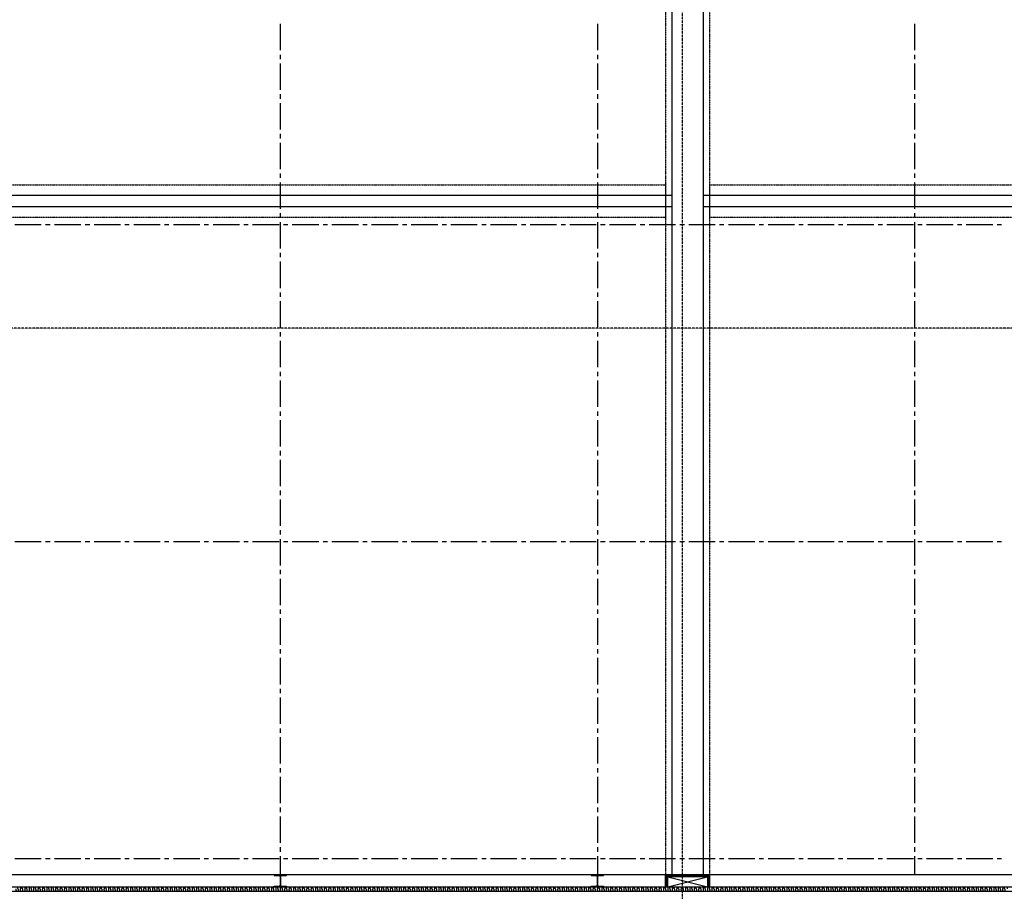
# Model space of a CAD drawing. Extents: x -66955 to 52345, y -20450 to 69550.
# Tile 70 of 132: x -40045 to -17692, y 11850 to 31645. Entities that reach past the tile are written whole.
import ezdxf

# ---------------------------------------------------------------- set-up
doc = ezdxf.new("R2010")
doc.units = 0
doc.header["$MEASUREMENT"] = 0
doc.linetypes.add('DASHED', pattern=[0.75, 0.5, -0.25])
doc.linetypes.add('HIDDEN', pattern=[0.375, 0.25, -0.125])
for name, color, linetype in [('STRAMIEN--E3-', 7, 'CONTINUOUS'), ('STRAMIEN--E7-', 7, 'CONTINUOUS'), ('VERD1--21-', 7, 'CONTINUOUS'), ('VERD1--22-', 7, 'CONTINUOUS'), ('VERD1--28-', 7, 'CONTINUOUS'), ('VERD1--31-', 7, 'CONTINUOUS'), ('VERD1--32-', 7, 'CONTINUOUS')]:
    doc.layers.add(name, color=color, linetype=linetype)

# ---------------------------------------------------------------- blocks, each defined once
blk = doc.blocks.new('B28HE')
at = {"layer": 'VERD1--28-', "color": 5, "linetype": 'CONTINUOUS'}
for p, q in [((-4, -98), (-4, 98)), ((4, -98), (4, 98))]:
    blk.add_line(p, q, dxfattribs=at)
for points in [[(-28, 122), (-140, 122), (-140, 135), (140, 135), (140, 122), (28, 122)], [(-28, -122), (-140, -122), (-140, -135), (140, -135), (140, -122), (28, -122)]]:
    blk.add_lwpolyline(points, dxfattribs=at)
for centre, start, end in [((-28, 98), 0, 90), ((28, 98), 90, 180), ((-28, -98), 270, 360), ((28, -98), 180, 270)]:
    blk.add_arc(centre, 24, start, end, dxfattribs=at)
blk = doc.blocks.new('*O339')
at = {"layer": 'VERD1--21-', "color": 7, "linetype": 'CONTINUOUS'}
for p, q in [((-447, 90), (447, -135)), ((-447, -135), (447, 90))]:
    blk.add_line(p, q, dxfattribs=at)
blk.add_lwpolyline([(-400, 125), (-400, 135), (400, 135), (400, 125)], close=True, dxfattribs=at)
at = {"layer": 'VERD1--22-', "color": 7, "linetype": 'CONTINUOUS'}
for p, q in [((-505, -135), (-505, 135)), ((-485, 135), (-505, 135)), ((-500, -135), (-500, 135)), ((-495, -135), (-495, 135)), ((-490, -135), (-490, 135)), ((-485, -135), (-485, 135)), ((-485, 135), (-400, 135)), ((-485, 110), (-485, 135)), ((-485, 128.75), (-400, 128.75)), ((-485, 122.5), (-400, 122.5)), ((-485, 116.25), (-400, 116.25)), ((485, 110), (-485, 110)), ((-485, 110), (-485, 90)), ((-485, 110), (-400, 110)), ((485, 105), (-485, 105)), ((485, 100), (-485, 100)), ((485, 95), (-485, 95)), ((485, 90), (-485, 90)), ((-400, 110), (-400, 135)), ((-400, 125), (400, 125)), ((-400, 110), (-400, 125)), ((-400, 121.25), (400, 121.25)), ((-400, 117.5), (400, 117.5)), ((-400, 113.75), (400, 113.75)), ((-400, 110), (400, 110)), ((400, 135), (485, 135)), ((400, 110), (400, 135)), ((400, 128.75), (485, 128.75)), ((400, 110), (400, 125)), ((400, 122.5), (485, 122.5)), ((400, 116.25), (485, 116.25)), ((400, 110), (485, 110)), ((485, -135), (485, 135)), ((505, 135), (485, 135)), ((485, 110), (485, 135)), ((485, 110), (485, 90)), ((490, -135), (490, 135)), ((495, -135), (495, 135)), ((500, -135), (500, 135)), ((505, -135), (505, 135)), ((-485, -135), (-505, -135)), ((505, -135), (485, -135))]:
    blk.add_line(p, q, dxfattribs=at)
at = {"layer": 'VERD1--31-', "color": 7, "linetype": 'CONTINUOUS'}
for p, q in [((-485, 88.58), (-447, 50.58)), ((-485, 74.44), (-447, 36.44)), ((-485, 60.29), (-447, 22.29)), ((-485, 46.15), (-447, 8.15)), ((-485, 32.01), (-447, -5.99)), ((-485, 17.87), (-447, -20.13)), ((-485, 3.73), (-447, -34.27)), ((-472.28, 90), (-447, 64.72)), ((-458.14, 90), (-447, 78.86)), ((447, 88.58), (485, 50.58)), ((447, 74.44), (485, 36.44)), ((447, 60.29), (485, 22.29)), ((447, 46.15), (485, 8.15)), ((447, 32.01), (485, -5.99)), ((447, 17.87), (485, -20.13)), ((447, 3.73), (485, -34.27)), ((459.72, 90), (485, 64.72)), ((473.86, 90), (485, 78.86)), ((-485, -10.42), (-447, -48.42)), ((-485, -24.56), (-447, -62.56)), ((-485, -38.7), (-447, -76.7)), ((-485, -52.84), (-447, -90.84)), ((-485, -66.98), (-447, -104.98)), ((-485, -81.13), (-447, -119.13)), ((-485, -95.27), (-447, -133.27)), ((-485, -109.41), (-459.41, -135)), ((-485, -123.55), (-473.55, -135)), ((447, -10.42), (485, -48.42)), ((447, -24.56), (485, -62.56)), ((447, -38.7), (485, -76.7)), ((447, -52.84), (485, -90.84)), ((447, -66.98), (485, -104.98)), ((447, -81.13), (485, -119.13)), ((447, -95.27), (485, -133.27)), ((447, -109.41), (472.59, -135)), ((447, -123.55), (458.45, -135))]:
    blk.add_line(p, q, dxfattribs=at)
for points in [[(-485, 90), (-485, -135), (-447, -135), (-447, 90)], [(447, 90), (447, -135), (485, -135), (485, 90)]]:
    blk.add_lwpolyline(points, close=True, dxfattribs=at)

msp = doc.modelspace()

# ---------------------------------------------------------------- linework, layer by layer
at = {"layer": 'STRAMIEN--E3-', "color": 251, "linetype": 'DASHED'}
msp.add_line((-25005, 69050), (-25005, -8377.17), dxfattribs=at)
msp.add_lwpolyline([(41424, 17754), (27710, 17754), (27710, 16354), (15205.48, 16354), (15205.48, 24638), (-66455, 24638)], dxfattribs=at)
at = {"layer": 'STRAMIEN--E7-', "color": 6, "linetype": 'CONTINUOUS'}
for p, q in [((-34130, 31550), (-34130, 31250)), ((-26930, 31550), (-26930, 31250)), ((-19730, 31550), (-19730, 31250)), ((-34130, 31250), (-34130, 30950)), ((-26930, 31250), (-26930, 30950)), ((-19730, 31250), (-19730, 30950)), ((-34130, 30850), (-34130, 30750)), ((-26930, 30850), (-26930, 30750)), ((-19730, 30850), (-19730, 30750)), ((-34130, 30650), (-34130, 30350)), ((-26930, 30650), (-26930, 30350)), ((-19730, 30650), (-19730, 30350)), ((-34130, 30350), (-34130, 30050)), ((-26930, 30350), (-26930, 30050)), ((-19730, 30350), (-19730, 30050)), ((-34130, 29950), (-34130, 29850)), ((-34130, 29750), (-34130, 29450)), ((-26930, 29950), (-26930, 29850)), ((-26930, 29750), (-26930, 29450)), ((-19730, 29950), (-19730, 29850)), ((-19730, 29750), (-19730, 29450)), ((-34130, 29450), (-34130, 29150)), ((-26930, 29450), (-26930, 29150)), ((-19730, 29450), (-19730, 29150)), ((-34130, 29050), (-34130, 28950)), ((-34130, 28850), (-34130, 28550)), ((-26930, 29050), (-26930, 28950)), ((-26930, 28850), (-26930, 28550)), ((-19730, 29050), (-19730, 28950)), ((-19730, 28850), (-19730, 28550)), ((-34130, 28550), (-34130, 28250)), ((-26930, 28550), (-26930, 28250)), ((-19730, 28550), (-19730, 28250)), ((-34130, 28150), (-34130, 28050)), ((-34130, 27950), (-34130, 27650)), ((-26930, 28150), (-26930, 28050)), ((-26930, 27950), (-26930, 27650)), ((-19730, 28150), (-19730, 28050)), ((-19730, 27950), (-19730, 27650)), ((-34130, 27650), (-34130, 27350)), ((-26930, 27650), (-26930, 27350)), ((-19730, 27650), (-19730, 27350)), ((-34130, 27250), (-34130, 27150)), ((-34130, 27050), (-34130, 26750)), ((-26930, 27250), (-26930, 27150)), ((-26930, 27050), (-26930, 26750)), ((-19730, 27250), (-19730, 27150)), ((-19730, 27050), (-19730, 26750)), ((-39856, 26985), (-40156, 26985)), ((-39556, 26985), (-39856, 26985)), ((-39356, 26985), (-39456, 26985)), ((-38956, 26985), (-39256, 26985)), ((-38656, 26985), (-38956, 26985)), ((-38456, 26985), (-38556, 26985)), ((-38056, 26985), (-38356, 26985)), ((-37756, 26985), (-38056, 26985)), ((-37556, 26985), (-37656, 26985)), ((-37156, 26985), (-37456, 26985)), ((-36856, 26985), (-37156, 26985)), ((-36656, 26985), (-36756, 26985)), ((-36256, 26985), (-36556, 26985)), ((-35956, 26985), (-36256, 26985)), ((-35756, 26985), (-35856, 26985)), ((-35356, 26985), (-35656, 26985)), ((-35056, 26985), (-35356, 26985)), ((-34856, 26985), (-34956, 26985)), ((-34456, 26985), (-34756, 26985)), ((-34156, 26985), (-34456, 26985)), ((-33956, 26985), (-34056, 26985)), ((-33556, 26985), (-33856, 26985)), ((-33256, 26985), (-33556, 26985)), ((-33056, 26985), (-33156, 26985)), ((-32656, 26985), (-32956, 26985)), ((-32356, 26985), (-32656, 26985)), ((-32156, 26985), (-32256, 26985)), ((-31756, 26985), (-32056, 26985)), ((-31456, 26985), (-31756, 26985)), ((-31256, 26985), (-31356, 26985)), ((-30856, 26985), (-31156, 26985)), ((-30556, 26985), (-30856, 26985)), ((-30356, 26985), (-30456, 26985)), ((-29956, 26985), (-30256, 26985)), ((-29656, 26985), (-29956, 26985)), ((-29456, 26985), (-29556, 26985)), ((-29056, 26985), (-29356, 26985)), ((-28756, 26985), (-29056, 26985)), ((-28556, 26985), (-28656, 26985)), ((-28156, 26985), (-28456, 26985)), ((-27856, 26985), (-28156, 26985)), ((-27656, 26985), (-27756, 26985)), ((-27256, 26985), (-27556, 26985)), ((-26956, 26985), (-27256, 26985)), ((-26756, 26985), (-26856, 26985)), ((-26356, 26985), (-26656, 26985)), ((-26056, 26985), (-26356, 26985)), ((-25856, 26985), (-25956, 26985)), ((-25456, 26985), (-25756, 26985)), ((-25156, 26985), (-25456, 26985)), ((-24956, 26985), (-25056, 26985)), ((-24556, 26985), (-24856, 26985)), ((-24256, 26985), (-24556, 26985)), ((-24056, 26985), (-24156, 26985)), ((-23656, 26985), (-23956, 26985)), ((-23356, 26985), (-23656, 26985)), ((-23156, 26985), (-23256, 26985)), ((-22756, 26985), (-23056, 26985)), ((-22456, 26985), (-22756, 26985)), ((-22256, 26985), (-22356, 26985)), ((-21856, 26985), (-22156, 26985)), ((-21556, 26985), (-21856, 26985)), ((-21356, 26985), (-21456, 26985)), ((-20956, 26985), (-21256, 26985)), ((-20656, 26985), (-20956, 26985)), ((-20456, 26985), (-20556, 26985)), ((-20056, 26985), (-20356, 26985)), ((-19756, 26985), (-20056, 26985)), ((-19556, 26985), (-19656, 26985)), ((-19156, 26985), (-19456, 26985)), ((-18856, 26985), (-19156, 26985)), ((-18656, 26985), (-18756, 26985)), ((-18256, 26985), (-18556, 26985)), ((-17956, 26985), (-18256, 26985)), ((-17756, 26985), (-17856, 26985)), ((-34130, 26750), (-34130, 26450)), ((-26930, 26750), (-26930, 26450)), ((-19730, 26750), (-19730, 26450)), ((-34130, 26350), (-34130, 26250)), ((-26930, 26350), (-26930, 26250)), ((-19730, 26350), (-19730, 26250)), ((-34130, 26150), (-34130, 25850)), ((-26930, 26150), (-26930, 25850)), ((-19730, 26150), (-19730, 25850)), ((-34130, 25850), (-34130, 25550)), ((-26930, 25850), (-26930, 25550)), ((-19730, 25850), (-19730, 25550)), ((-34130, 25450), (-34130, 25350)), ((-26930, 25450), (-26930, 25350)), ((-19730, 25450), (-19730, 25350)), ((-34130, 25250), (-34130, 24950)), ((-26930, 25250), (-26930, 24950)), ((-19730, 25250), (-19730, 24950)), ((-34130, 24950), (-34130, 24650)), ((-26930, 24950), (-26930, 24650)), ((-19730, 24950), (-19730, 24650)), ((-34130, 24550), (-34130, 24450)), ((-26930, 24550), (-26930, 24450)), ((-19730, 24550), (-19730, 24450)), ((-34130, 24350), (-34130, 24050)), ((-26930, 24350), (-26930, 24050)), ((-19730, 24350), (-19730, 24050)), ((-34130, 24050), (-34130, 23750)), ((-26930, 24050), (-26930, 23750)), ((-19730, 24050), (-19730, 23750)), ((-34130, 23650), (-34130, 23550)), ((-26930, 23650), (-26930, 23550)), ((-19730, 23650), (-19730, 23550)), ((-34130, 23450), (-34130, 23150)), ((-26930, 23450), (-26930, 23150)), ((-19730, 23450), (-19730, 23150)), ((-34130, 23150), (-34130, 22850)), ((-26930, 23150), (-26930, 22850)), ((-19730, 23150), (-19730, 22850)), ((-34130, 22750), (-34130, 22650)), ((-26930, 22750), (-26930, 22650)), ((-19730, 22750), (-19730, 22650)), ((-34130, 22550), (-34130, 22250)), ((-26930, 22550), (-26930, 22250)), ((-19730, 22550), (-19730, 22250)), ((-34130, 22250), (-34130, 21950)), ((-26930, 22250), (-26930, 21950)), ((-19730, 22250), (-19730, 21950)), ((-34130, 21850), (-34130, 21750)), ((-26930, 21850), (-26930, 21750)), ((-19730, 21850), (-19730, 21750)), ((-34130, 21650), (-34130, 21350)), ((-26930, 21650), (-26930, 21350)), ((-19730, 21650), (-19730, 21350)), ((-34130, 21350), (-34130, 21050)), ((-26930, 21350), (-26930, 21050)), ((-19730, 21350), (-19730, 21050)), ((-34130, 20950), (-34130, 20850)), ((-26930, 20950), (-26930, 20850)), ((-19730, 20950), (-19730, 20850)), ((-34130, 20750), (-34130, 20450)), ((-26930, 20750), (-26930, 20450)), ((-19730, 20750), (-19730, 20450)), ((-34130, 20450), (-34130, 20150)), ((-26930, 20450), (-26930, 20150)), ((-19730, 20450), (-19730, 20150)), ((-34130, 20050), (-34130, 19950)), ((-26930, 20050), (-26930, 19950)), ((-19730, 20050), (-19730, 19950)), ((-39856, 19785), (-40156, 19785)), ((-39556, 19785), (-39856, 19785)), ((-39356, 19785), (-39456, 19785)), ((-38956, 19785), (-39256, 19785)), ((-38656, 19785), (-38956, 19785)), ((-38456, 19785), (-38556, 19785)), ((-38056, 19785), (-38356, 19785)), ((-37756, 19785), (-38056, 19785)), ((-37556, 19785), (-37656, 19785)), ((-37156, 19785), (-37456, 19785)), ((-36856, 19785), (-37156, 19785)), ((-36656, 19785), (-36756, 19785)), ((-36256, 19785), (-36556, 19785)), ((-35956, 19785), (-36256, 19785)), ((-35756, 19785), (-35856, 19785)), ((-35356, 19785), (-35656, 19785)), ((-35056, 19785), (-35356, 19785)), ((-34856, 19785), (-34956, 19785)), ((-34456, 19785), (-34756, 19785)), ((-34156, 19785), (-34456, 19785)), ((-34130, 19850), (-34130, 19550)), ((-33956, 19785), (-34056, 19785)), ((-33556, 19785), (-33856, 19785)), ((-33256, 19785), (-33556, 19785)), ((-33056, 19785), (-33156, 19785)), ((-32656, 19785), (-32956, 19785)), ((-32356, 19785), (-32656, 19785)), ((-32156, 19785), (-32256, 19785)), ((-31756, 19785), (-32056, 19785)), ((-31456, 19785), (-31756, 19785)), ((-31256, 19785), (-31356, 19785)), ((-30856, 19785), (-31156, 19785)), ((-30556, 19785), (-30856, 19785)), ((-30356, 19785), (-30456, 19785)), ((-29956, 19785), (-30256, 19785)), ((-29656, 19785), (-29956, 19785)), ((-29456, 19785), (-29556, 19785)), ((-29056, 19785), (-29356, 19785)), ((-28756, 19785), (-29056, 19785)), ((-28556, 19785), (-28656, 19785)), ((-28156, 19785), (-28456, 19785)), ((-27856, 19785), (-28156, 19785)), ((-27656, 19785), (-27756, 19785)), ((-27256, 19785), (-27556, 19785)), ((-26956, 19785), (-27256, 19785)), ((-26930, 19850), (-26930, 19550)), ((-26756, 19785), (-26856, 19785)), ((-26356, 19785), (-26656, 19785)), ((-26056, 19785), (-26356, 19785)), ((-25856, 19785), (-25956, 19785)), ((-25456, 19785), (-25756, 19785)), ((-25156, 19785), (-25456, 19785)), ((-24956, 19785), (-25056, 19785)), ((-24556, 19785), (-24856, 19785)), ((-24256, 19785), (-24556, 19785)), ((-24056, 19785), (-24156, 19785)), ((-23656, 19785), (-23956, 19785)), ((-23356, 19785), (-23656, 19785)), ((-23156, 19785), (-23256, 19785)), ((-22756, 19785), (-23056, 19785)), ((-22456, 19785), (-22756, 19785)), ((-22256, 19785), (-22356, 19785)), ((-21856, 19785), (-22156, 19785)), ((-21556, 19785), (-21856, 19785)), ((-21356, 19785), (-21456, 19785)), ((-20956, 19785), (-21256, 19785)), ((-20656, 19785), (-20956, 19785)), ((-20456, 19785), (-20556, 19785)), ((-20056, 19785), (-20356, 19785)), ((-19756, 19785), (-20056, 19785)), ((-19730, 19850), (-19730, 19550)), ((-19556, 19785), (-19656, 19785)), ((-19156, 19785), (-19456, 19785)), ((-18856, 19785), (-19156, 19785)), ((-18656, 19785), (-18756, 19785)), ((-18256, 19785), (-18556, 19785)), ((-17956, 19785), (-18256, 19785)), ((-17756, 19785), (-17856, 19785)), ((-34130, 19550), (-34130, 19250)), ((-26930, 19550), (-26930, 19250)), ((-19730, 19550), (-19730, 19250)), ((-34130, 19150), (-34130, 19050)), ((-26930, 19150), (-26930, 19050)), ((-19730, 19150), (-19730, 19050)), ((-34130, 18950), (-34130, 18650)), ((-26930, 18950), (-26930, 18650)), ((-19730, 18950), (-19730, 18650)), ((-34130, 18650), (-34130, 18350)), ((-26930, 18650), (-26930, 18350)), ((-19730, 18650), (-19730, 18350)), ((-34130, 18250), (-34130, 18150)), ((-26930, 18250), (-26930, 18150)), ((-19730, 18250), (-19730, 18150)), ((-34130, 18050), (-34130, 17750)), ((-26930, 18050), (-26930, 17750)), ((-19730, 18050), (-19730, 17750)), ((-34130, 17750), (-34130, 17450)), ((-26930, 17750), (-26930, 17450)), ((-19730, 17750), (-19730, 17450)), ((-34130, 17350), (-34130, 17250)), ((-26930, 17350), (-26930, 17250)), ((-19730, 17350), (-19730, 17250)), ((-34130, 17150), (-34130, 16850)), ((-26930, 17150), (-26930, 16850)), ((-19730, 17150), (-19730, 16850)), ((-34130, 16850), (-34130, 16550)), ((-26930, 16850), (-26930, 16550)), ((-19730, 16850), (-19730, 16550)), ((-34130, 16450), (-34130, 16350)), ((-26930, 16450), (-26930, 16350)), ((-19730, 16450), (-19730, 16350)), ((-34130, 16250), (-34130, 15950)), ((-26930, 16250), (-26930, 15950)), ((-19730, 16250), (-19730, 15950)), ((-34130, 15950), (-34130, 15650)), ((-26930, 15950), (-26930, 15650)), ((-19730, 15950), (-19730, 15650)), ((-34130, 15550), (-34130, 15450)), ((-26930, 15550), (-26930, 15450)), ((-19730, 15550), (-19730, 15450)), ((-34130, 15350), (-34130, 15050)), ((-26930, 15350), (-26930, 15050)), ((-19730, 15350), (-19730, 15050)), ((-34130, 15050), (-34130, 14750)), ((-26930, 15050), (-26930, 14750)), ((-19730, 15050), (-19730, 14750)), ((-34130, 14650), (-34130, 14550)), ((-26930, 14650), (-26930, 14550)), ((-19730, 14650), (-19730, 14550)), ((-34130, 14450), (-34130, 14150)), ((-26930, 14450), (-26930, 14150)), ((-19730, 14450), (-19730, 14150)), ((-34130, 14150), (-34130, 13850)), ((-26930, 14150), (-26930, 13850)), ((-19730, 14150), (-19730, 13850)), ((-34130, 13750), (-34130, 13650)), ((-26930, 13750), (-26930, 13650)), ((-19730, 13750), (-19730, 13650)), ((-34130, 13550), (-34130, 13250)), ((-26930, 13550), (-26930, 13250)), ((-19730, 13550), (-19730, 13250)), ((-34130, 13250), (-34130, 12950)), ((-26930, 13250), (-26930, 12950)), ((-19730, 13250), (-19730, 12950)), ((-34130, 12850), (-34130, 12750)), ((-26930, 12850), (-26930, 12750)), ((-19730, 12850), (-19730, 12750)), ((-39856, 12585), (-40156, 12585)), ((-39556, 12585), (-39856, 12585)), ((-39356, 12585), (-39456, 12585)), ((-38956, 12585), (-39256, 12585)), ((-38656, 12585), (-38956, 12585)), ((-38456, 12585), (-38556, 12585)), ((-38056, 12585), (-38356, 12585)), ((-37756, 12585), (-38056, 12585)), ((-37556, 12585), (-37656, 12585)), ((-37156, 12585), (-37456, 12585)), ((-36856, 12585), (-37156, 12585)), ((-36656, 12585), (-36756, 12585)), ((-36256, 12585), (-36556, 12585)), ((-35956, 12585), (-36256, 12585)), ((-35756, 12585), (-35856, 12585)), ((-35356, 12585), (-35656, 12585)), ((-35056, 12585), (-35356, 12585)), ((-34856, 12585), (-34956, 12585)), ((-34456, 12585), (-34756, 12585)), ((-34156, 12585), (-34456, 12585)), ((-34130, 12650), (-34130, 12350)), ((-33956, 12585), (-34056, 12585)), ((-33556, 12585), (-33856, 12585)), ((-33256, 12585), (-33556, 12585)), ((-33056, 12585), (-33156, 12585)), ((-32656, 12585), (-32956, 12585)), ((-32356, 12585), (-32656, 12585)), ((-32156, 12585), (-32256, 12585)), ((-31756, 12585), (-32056, 12585)), ((-31456, 12585), (-31756, 12585)), ((-31256, 12585), (-31356, 12585)), ((-30856, 12585), (-31156, 12585)), ((-30556, 12585), (-30856, 12585)), ((-30356, 12585), (-30456, 12585)), ((-29956, 12585), (-30256, 12585)), ((-29656, 12585), (-29956, 12585)), ((-29456, 12585), (-29556, 12585)), ((-29056, 12585), (-29356, 12585)), ((-28756, 12585), (-29056, 12585)), ((-28556, 12585), (-28656, 12585)), ((-28156, 12585), (-28456, 12585)), ((-27856, 12585), (-28156, 12585)), ((-27656, 12585), (-27756, 12585)), ((-27256, 12585), (-27556, 12585)), ((-26956, 12585), (-27256, 12585)), ((-26930, 12650), (-26930, 12350)), ((-26756, 12585), (-26856, 12585)), ((-26356, 12585), (-26656, 12585)), ((-26056, 12585), (-26356, 12585)), ((-25856, 12585), (-25956, 12585)), ((-25456, 12585), (-25756, 12585)), ((-25156, 12585), (-25456, 12585)), ((-24956, 12585), (-25056, 12585)), ((-24556, 12585), (-24856, 12585)), ((-24256, 12585), (-24556, 12585)), ((-24056, 12585), (-24156, 12585)), ((-23656, 12585), (-23956, 12585)), ((-23356, 12585), (-23656, 12585)), ((-23156, 12585), (-23256, 12585)), ((-22756, 12585), (-23056, 12585)), ((-22456, 12585), (-22756, 12585)), ((-22256, 12585), (-22356, 12585)), ((-21856, 12585), (-22156, 12585)), ((-21556, 12585), (-21856, 12585)), ((-21356, 12585), (-21456, 12585)), ((-20956, 12585), (-21256, 12585)), ((-20656, 12585), (-20956, 12585)), ((-20456, 12585), (-20556, 12585)), ((-20056, 12585), (-20356, 12585)), ((-19756, 12585), (-20056, 12585)), ((-19730, 12650), (-19730, 12350)), ((-19556, 12585), (-19656, 12585)), ((-19156, 12585), (-19456, 12585)), ((-18856, 12585), (-19156, 12585)), ((-18656, 12585), (-18756, 12585)), ((-18256, 12585), (-18556, 12585)), ((-17956, 12585), (-18256, 12585)), ((-17756, 12585), (-17856, 12585)), ((-34130, 12350), (-34130, 12225)), ((-26930, 12350), (-26930, 12225)), ((-19730, 12350), (-19730, 12225))]:
    msp.add_line(p, q, dxfattribs=at)
at = {"layer": 'VERD1--21-', "color": 7, "linetype": 'CONTINUOUS'}
for p, q in [((-49230, 11955), (-130, 11955)), ((-49230, 11855), (-130, 11855))]:
    msp.add_line(p, q, dxfattribs=at)
msp.add_lwpolyline([(-530, 69050), (-530, 12225), (-49230, 12225)], dxfattribs=at)
for points in [[(-25230, 56225), (-24530, 56225), (-24530, 12225), (-25230, 12225)], [(-51830, 27400), (-25230, 27400), (-25230, 27650), (-51830, 27650)], [(-24530, 27400), (-530, 27400), (-530, 27650), (-24530, 27650)]]:
    msp.add_lwpolyline(points, close=True, dxfattribs=at)
at = {"layer": 'VERD1--21-', "color": 7, "linetype": 'HIDDEN'}
msp.add_lwpolyline([(-25385, 27155), (-53430, 27155), (-53430, 27895), (-25385, 27895)], close=True, dxfattribs=at)
at = {"layer": 'VERD1--21-', "color": 7, "linetype": 'CONTINUOUS'}
for points in [[(-40130, 11905), (-40140, 11855), (-40055, 11855), (-40105, 11955), (-40020, 11955), (-40030, 11905)], [(-40030, 11905), (-40040, 11855), (-39955, 11855), (-40005, 11955), (-39920, 11955), (-39930, 11905)], [(-39930, 11905), (-39940, 11855), (-39855, 11855), (-39905, 11955), (-39820, 11955), (-39830, 11905)], [(-39830, 11905), (-39840, 11855), (-39755, 11855), (-39805, 11955), (-39720, 11955), (-39730, 11905)], [(-39730, 11905), (-39740, 11855), (-39655, 11855), (-39705, 11955), (-39620, 11955), (-39630, 11905)], [(-39630, 11905), (-39640, 11855), (-39555, 11855), (-39605, 11955), (-39520, 11955), (-39530, 11905)], [(-39530, 11905), (-39540, 11855), (-39455, 11855), (-39505, 11955), (-39420, 11955), (-39430, 11905)], [(-39430, 11905), (-39440, 11855), (-39355, 11855), (-39405, 11955), (-39320, 11955), (-39330, 11905)], [(-39330, 11905), (-39340, 11855), (-39255, 11855), (-39305, 11955), (-39220, 11955), (-39230, 11905)], [(-39230, 11905), (-39240, 11855), (-39155, 11855), (-39205, 11955), (-39120, 11955), (-39130, 11905)], [(-39130, 11905), (-39140, 11855), (-39055, 11855), (-39105, 11955), (-39020, 11955), (-39030, 11905)], [(-39030, 11905), (-39040, 11855), (-38955, 11855), (-39005, 11955), (-38920, 11955), (-38930, 11905)], [(-38930, 11905), (-38940, 11855), (-38855, 11855), (-38905, 11955), (-38820, 11955), (-38830, 11905)], [(-38830, 11905), (-38840, 11855), (-38755, 11855), (-38805, 11955), (-38720, 11955), (-38730, 11905)], [(-38730, 11905), (-38740, 11855), (-38655, 11855), (-38705, 11955), (-38620, 11955), (-38630, 11905)], [(-38630, 11905), (-38640, 11855), (-38555, 11855), (-38605, 11955), (-38520, 11955), (-38530, 11905)], [(-38530, 11905), (-38540, 11855), (-38455, 11855), (-38505, 11955), (-38420, 11955), (-38430, 11905)], [(-38430, 11905), (-38440, 11855), (-38355, 11855), (-38405, 11955), (-38320, 11955), (-38330, 11905)], [(-38330, 11905), (-38340, 11855), (-38255, 11855), (-38305, 11955), (-38220, 11955), (-38230, 11905)], [(-38230, 11905), (-38240, 11855), (-38155, 11855), (-38205, 11955), (-38120, 11955), (-38130, 11905)], [(-38130, 11905), (-38140, 11855), (-38055, 11855), (-38105, 11955), (-38020, 11955), (-38030, 11905)], [(-38030, 11905), (-38040, 11855), (-37955, 11855), (-38005, 11955), (-37920, 11955), (-37930, 11905)], [(-37930, 11905), (-37940, 11855), (-37855, 11855), (-37905, 11955), (-37820, 11955), (-37830, 11905)], [(-37830, 11905), (-37840, 11855), (-37755, 11855), (-37805, 11955), (-37720, 11955), (-37730, 11905)], [(-37730, 11905), (-37740, 11855), (-37655, 11855), (-37705, 11955), (-37620, 11955), (-37630, 11905)], [(-37630, 11905), (-37640, 11855), (-37555, 11855), (-37605, 11955), (-37520, 11955), (-37530, 11905)], [(-37530, 11905), (-37540, 11855), (-37455, 11855), (-37505, 11955), (-37420, 11955), (-37430, 11905)], [(-37430, 11905), (-37440, 11855), (-37355, 11855), (-37405, 11955), (-37320, 11955), (-37330, 11905)], [(-37330, 11905), (-37340, 11855), (-37255, 11855), (-37305, 11955), (-37220, 11955), (-37230, 11905)], [(-37230, 11905), (-37240, 11855), (-37155, 11855), (-37205, 11955), (-37120, 11955), (-37130, 11905)], [(-37130, 11905), (-37140, 11855), (-37055, 11855), (-37105, 11955), (-37020, 11955), (-37030, 11905)], [(-37030, 11905), (-37040, 11855), (-36955, 11855), (-37005, 11955), (-36920, 11955), (-36930, 11905)], [(-36930, 11905), (-36940, 11855), (-36855, 11855), (-36905, 11955), (-36820, 11955), (-36830, 11905)], [(-36830, 11905), (-36840, 11855), (-36755, 11855), (-36805, 11955), (-36720, 11955), (-36730, 11905)], [(-36730, 11905), (-36740, 11855), (-36655, 11855), (-36705, 11955), (-36620, 11955), (-36630, 11905)], [(-36630, 11905), (-36640, 11855), (-36555, 11855), (-36605, 11955), (-36520, 11955), (-36530, 11905)], [(-36530, 11905), (-36540, 11855), (-36455, 11855), (-36505, 11955), (-36420, 11955), (-36430, 11905)], [(-36430, 11905), (-36440, 11855), (-36355, 11855), (-36405, 11955), (-36320, 11955), (-36330, 11905)], [(-36330, 11905), (-36340, 11855), (-36255, 11855), (-36305, 11955), (-36220, 11955), (-36230, 11905)], [(-36230, 11905), (-36240, 11855), (-36155, 11855), (-36205, 11955), (-36120, 11955), (-36130, 11905)], [(-36130, 11905), (-36140, 11855), (-36055, 11855), (-36105, 11955), (-36020, 11955), (-36030, 11905)], [(-36030, 11905), (-36040, 11855), (-35955, 11855), (-36005, 11955), (-35920, 11955), (-35930, 11905)], [(-35930, 11905), (-35940, 11855), (-35855, 11855), (-35905, 11955), (-35820, 11955), (-35830, 11905)], [(-35830, 11905), (-35840, 11855), (-35755, 11855), (-35805, 11955), (-35720, 11955), (-35730, 11905)], [(-35730, 11905), (-35740, 11855), (-35655, 11855), (-35705, 11955), (-35620, 11955), (-35630, 11905)], [(-35630, 11905), (-35640, 11855), (-35555, 11855), (-35605, 11955), (-35520, 11955), (-35530, 11905)], [(-35530, 11905), (-35540, 11855), (-35455, 11855), (-35505, 11955), (-35420, 11955), (-35430, 11905)], [(-35430, 11905), (-35440, 11855), (-35355, 11855), (-35405, 11955), (-35320, 11955), (-35330, 11905)], [(-35330, 11905), (-35340, 11855), (-35255, 11855), (-35305, 11955), (-35220, 11955), (-35230, 11905)], [(-35230, 11905), (-35240, 11855), (-35155, 11855), (-35205, 11955), (-35120, 11955), (-35130, 11905)], [(-35130, 11905), (-35140, 11855), (-35055, 11855), (-35105, 11955), (-35020, 11955), (-35030, 11905)], [(-35030, 11905), (-35040, 11855), (-34955, 11855), (-35005, 11955), (-34920, 11955), (-34930, 11905)], [(-34930, 11905), (-34940, 11855), (-34855, 11855), (-34905, 11955), (-34820, 11955), (-34830, 11905)], [(-34830, 11905), (-34840, 11855), (-34755, 11855), (-34805, 11955), (-34720, 11955), (-34730, 11905)], [(-34730, 11905), (-34740, 11855), (-34655, 11855), (-34705, 11955), (-34620, 11955), (-34630, 11905)], [(-34630, 11905), (-34640, 11855), (-34555, 11855), (-34605, 11955), (-34520, 11955), (-34530, 11905)], [(-34530, 11905), (-34540, 11855), (-34455, 11855), (-34505, 11955), (-34420, 11955), (-34430, 11905)], [(-34430, 11905), (-34440, 11855), (-34355, 11855), (-34405, 11955), (-34320, 11955), (-34330, 11905)], [(-34330, 11905), (-34340, 11855), (-34255, 11855), (-34305, 11955), (-34220, 11955), (-34230, 11905)], [(-34230, 11905), (-34240, 11855), (-34155, 11855), (-34205, 11955), (-34120, 11955), (-34130, 11905)], [(-34130, 11905), (-34140, 11855), (-34055, 11855), (-34105, 11955), (-34020, 11955), (-34030, 11905)], [(-34030, 11905), (-34040, 11855), (-33955, 11855), (-34005, 11955), (-33920, 11955), (-33930, 11905)], [(-33930, 11905), (-33940, 11855), (-33855, 11855), (-33905, 11955), (-33820, 11955), (-33830, 11905)], [(-33830, 11905), (-33840, 11855), (-33755, 11855), (-33805, 11955), (-33720, 11955), (-33730, 11905)], [(-33730, 11905), (-33740, 11855), (-33655, 11855), (-33705, 11955), (-33620, 11955), (-33630, 11905)], [(-33630, 11905), (-33640, 11855), (-33555, 11855), (-33605, 11955), (-33520, 11955), (-33530, 11905)], [(-33530, 11905), (-33540, 11855), (-33455, 11855), (-33505, 11955), (-33420, 11955), (-33430, 11905)], [(-33430, 11905), (-33440, 11855), (-33355, 11855), (-33405, 11955), (-33320, 11955), (-33330, 11905)], [(-33330, 11905), (-33340, 11855), (-33255, 11855), (-33305, 11955), (-33220, 11955), (-33230, 11905)], [(-33230, 11905), (-33240, 11855), (-33155, 11855), (-33205, 11955), (-33120, 11955), (-33130, 11905)], [(-33130, 11905), (-33140, 11855), (-33055, 11855), (-33105, 11955), (-33020, 11955), (-33030, 11905)], [(-33030, 11905), (-33040, 11855), (-32955, 11855), (-33005, 11955), (-32920, 11955), (-32930, 11905)], [(-32930, 11905), (-32940, 11855), (-32855, 11855), (-32905, 11955), (-32820, 11955), (-32830, 11905)], [(-32830, 11905), (-32840, 11855), (-32755, 11855), (-32805, 11955), (-32720, 11955), (-32730, 11905)], [(-32730, 11905), (-32740, 11855), (-32655, 11855), (-32705, 11955), (-32620, 11955), (-32630, 11905)], [(-32630, 11905), (-32640, 11855), (-32555, 11855), (-32605, 11955), (-32520, 11955), (-32530, 11905)], [(-32530, 11905), (-32540, 11855), (-32455, 11855), (-32505, 11955), (-32420, 11955), (-32430, 11905)], [(-32430, 11905), (-32440, 11855), (-32355, 11855), (-32405, 11955), (-32320, 11955), (-32330, 11905)], [(-32330, 11905), (-32340, 11855), (-32255, 11855), (-32305, 11955), (-32220, 11955), (-32230, 11905)], [(-32230, 11905), (-32240, 11855), (-32155, 11855), (-32205, 11955), (-32120, 11955), (-32130, 11905)], [(-32130, 11905), (-32140, 11855), (-32055, 11855), (-32105, 11955), (-32020, 11955), (-32030, 11905)], [(-32030, 11905), (-32040, 11855), (-31955, 11855), (-32005, 11955), (-31920, 11955), (-31930, 11905)], [(-31930, 11905), (-31940, 11855), (-31855, 11855), (-31905, 11955), (-31820, 11955), (-31830, 11905)], [(-31830, 11905), (-31840, 11855), (-31755, 11855), (-31805, 11955), (-31720, 11955), (-31730, 11905)], [(-31730, 11905), (-31740, 11855), (-31655, 11855), (-31705, 11955), (-31620, 11955), (-31630, 11905)], [(-31630, 11905), (-31640, 11855), (-31555, 11855), (-31605, 11955), (-31520, 11955), (-31530, 11905)], [(-31530, 11905), (-31540, 11855), (-31455, 11855), (-31505, 11955), (-31420, 11955), (-31430, 11905)], [(-31430, 11905), (-31440, 11855), (-31355, 11855), (-31405, 11955), (-31320, 11955), (-31330, 11905)], [(-31330, 11905), (-31340, 11855), (-31255, 11855), (-31305, 11955), (-31220, 11955), (-31230, 11905)], [(-31230, 11905), (-31240, 11855), (-31155, 11855), (-31205, 11955), (-31120, 11955), (-31130, 11905)], [(-31130, 11905), (-31140, 11855), (-31055, 11855), (-31105, 11955), (-31020, 11955), (-31030, 11905)], [(-31030, 11905), (-31040, 11855), (-30955, 11855), (-31005, 11955), (-30920, 11955), (-30930, 11905)], [(-30930, 11905), (-30940, 11855), (-30855, 11855), (-30905, 11955), (-30820, 11955), (-30830, 11905)], [(-30830, 11905), (-30840, 11855), (-30755, 11855), (-30805, 11955), (-30720, 11955), (-30730, 11905)], [(-30730, 11905), (-30740, 11855), (-30655, 11855), (-30705, 11955), (-30620, 11955), (-30630, 11905)], [(-30630, 11905), (-30640, 11855), (-30555, 11855), (-30605, 11955), (-30520, 11955), (-30530, 11905)], [(-30530, 11905), (-30540, 11855), (-30455, 11855), (-30505, 11955), (-30420, 11955), (-30430, 11905)], [(-30430, 11905), (-30440, 11855), (-30355, 11855), (-30405, 11955), (-30320, 11955), (-30330, 11905)], [(-30330, 11905), (-30340, 11855), (-30255, 11855), (-30305, 11955), (-30220, 11955), (-30230, 11905)], [(-30230, 11905), (-30240, 11855), (-30155, 11855), (-30205, 11955), (-30120, 11955), (-30130, 11905)], [(-30130, 11905), (-30140, 11855), (-30055, 11855), (-30105, 11955), (-30020, 11955), (-30030, 11905)], [(-30030, 11905), (-30040, 11855), (-29955, 11855), (-30005, 11955), (-29920, 11955), (-29930, 11905)], [(-29930, 11905), (-29940, 11855), (-29855, 11855), (-29905, 11955), (-29820, 11955), (-29830, 11905)], [(-29830, 11905), (-29840, 11855), (-29755, 11855), (-29805, 11955), (-29720, 11955), (-29730, 11905)], [(-29730, 11905), (-29740, 11855), (-29655, 11855), (-29705, 11955), (-29620, 11955), (-29630, 11905)], [(-29630, 11905), (-29640, 11855), (-29555, 11855), (-29605, 11955), (-29520, 11955), (-29530, 11905)], [(-29530, 11905), (-29540, 11855), (-29455, 11855), (-29505, 11955), (-29420, 11955), (-29430, 11905)], [(-29430, 11905), (-29440, 11855), (-29355, 11855), (-29405, 11955), (-29320, 11955), (-29330, 11905)], [(-29330, 11905), (-29340, 11855), (-29255, 11855), (-29305, 11955), (-29220, 11955), (-29230, 11905)], [(-29230, 11905), (-29240, 11855), (-29155, 11855), (-29205, 11955), (-29120, 11955), (-29130, 11905)], [(-29130, 11905), (-29140, 11855), (-29055, 11855), (-29105, 11955), (-29020, 11955), (-29030, 11905)], [(-29030, 11905), (-29040, 11855), (-28955, 11855), (-29005, 11955), (-28920, 11955), (-28930, 11905)], [(-28930, 11905), (-28940, 11855), (-28855, 11855), (-28905, 11955), (-28820, 11955), (-28830, 11905)], [(-28830, 11905), (-28840, 11855), (-28755, 11855), (-28805, 11955), (-28720, 11955), (-28730, 11905)], [(-28730, 11905), (-28740, 11855), (-28655, 11855), (-28705, 11955), (-28620, 11955), (-28630, 11905)], [(-28630, 11905), (-28640, 11855), (-28555, 11855), (-28605, 11955), (-28520, 11955), (-28530, 11905)], [(-28530, 11905), (-28540, 11855), (-28455, 11855), (-28505, 11955), (-28420, 11955), (-28430, 11905)], [(-28430, 11905), (-28440, 11855), (-28355, 11855), (-28405, 11955), (-28320, 11955), (-28330, 11905)], [(-28330, 11905), (-28340, 11855), (-28255, 11855), (-28305, 11955), (-28220, 11955), (-28230, 11905)], [(-28230, 11905), (-28240, 11855), (-28155, 11855), (-28205, 11955), (-28120, 11955), (-28130, 11905)], [(-28130, 11905), (-28140, 11855), (-28055, 11855), (-28105, 11955), (-28020, 11955), (-28030, 11905)], [(-28030, 11905), (-28040, 11855), (-27955, 11855), (-28005, 11955), (-27920, 11955), (-27930, 11905)], [(-27930, 11905), (-27940, 11855), (-27855, 11855), (-27905, 11955), (-27820, 11955), (-27830, 11905)], [(-27830, 11905), (-27840, 11855), (-27755, 11855), (-27805, 11955), (-27720, 11955), (-27730, 11905)], [(-27730, 11905), (-27740, 11855), (-27655, 11855), (-27705, 11955), (-27620, 11955), (-27630, 11905)], [(-27630, 11905), (-27640, 11855), (-27555, 11855), (-27605, 11955), (-27520, 11955), (-27530, 11905)], [(-27530, 11905), (-27540, 11855), (-27455, 11855), (-27505, 11955), (-27420, 11955), (-27430, 11905)], [(-27430, 11905), (-27440, 11855), (-27355, 11855), (-27405, 11955), (-27320, 11955), (-27330, 11905)], [(-27330, 11905), (-27340, 11855), (-27255, 11855), (-27305, 11955), (-27220, 11955), (-27230, 11905)], [(-27230, 11905), (-27240, 11855), (-27155, 11855), (-27205, 11955), (-27120, 11955), (-27130, 11905)], [(-27130, 11905), (-27140, 11855), (-27055, 11855), (-27105, 11955), (-27020, 11955), (-27030, 11905)], [(-27030, 11905), (-27040, 11855), (-26955, 11855), (-27005, 11955), (-26920, 11955), (-26930, 11905)], [(-26930, 11905), (-26940, 11855), (-26855, 11855), (-26905, 11955), (-26820, 11955), (-26830, 11905)], [(-26830, 11905), (-26840, 11855), (-26755, 11855), (-26805, 11955), (-26720, 11955), (-26730, 11905)], [(-26730, 11905), (-26740, 11855), (-26655, 11855), (-26705, 11955), (-26620, 11955), (-26630, 11905)], [(-26630, 11905), (-26640, 11855), (-26555, 11855), (-26605, 11955), (-26520, 11955), (-26530, 11905)], [(-26530, 11905), (-26540, 11855), (-26455, 11855), (-26505, 11955), (-26420, 11955), (-26430, 11905)], [(-26430, 11905), (-26440, 11855), (-26355, 11855), (-26405, 11955), (-26320, 11955), (-26330, 11905)], [(-26330, 11905), (-26340, 11855), (-26255, 11855), (-26305, 11955), (-26220, 11955), (-26230, 11905)], [(-26230, 11905), (-26240, 11855), (-26155, 11855), (-26205, 11955), (-26120, 11955), (-26130, 11905)], [(-26130, 11905), (-26140, 11855), (-26055, 11855), (-26105, 11955), (-26020, 11955), (-26030, 11905)], [(-26030, 11905), (-26040, 11855), (-25955, 11855), (-26005, 11955), (-25920, 11955), (-25930, 11905)], [(-25930, 11905), (-25940, 11855), (-25855, 11855), (-25905, 11955), (-25820, 11955), (-25830, 11905)], [(-25830, 11905), (-25840, 11855), (-25755, 11855), (-25805, 11955), (-25720, 11955), (-25730, 11905)], [(-25730, 11905), (-25740, 11855), (-25655, 11855), (-25705, 11955), (-25620, 11955), (-25630, 11905)], [(-25630, 11905), (-25640, 11855), (-25555, 11855), (-25605, 11955), (-25520, 11955), (-25530, 11905)], [(-25530, 11905), (-25540, 11855), (-25455, 11855), (-25505, 11955), (-25420, 11955), (-25430, 11905)], [(-25430, 11905), (-25440, 11855), (-25355, 11855), (-25405, 11955), (-25320, 11955), (-25330, 11905)], [(-25330, 11905), (-25340, 11855), (-25255, 11855), (-25305, 11955), (-25220, 11955), (-25230, 11905)], [(-25230, 11905), (-25240, 11855), (-25155, 11855), (-25205, 11955), (-25120, 11955), (-25130, 11905)], [(-25130, 11905), (-25140, 11855), (-25055, 11855), (-25105, 11955), (-25020, 11955), (-25030, 11905)], [(-25030, 11905), (-25040, 11855), (-24955, 11855), (-25005, 11955), (-24920, 11955), (-24930, 11905)], [(-24930, 11905), (-24940, 11855), (-24855, 11855), (-24905, 11955), (-24820, 11955), (-24830, 11905)], [(-24830, 11905), (-24840, 11855), (-24755, 11855), (-24805, 11955), (-24720, 11955), (-24730, 11905)], [(-24730, 11905), (-24740, 11855), (-24655, 11855), (-24705, 11955), (-24620, 11955), (-24630, 11905)], [(-24630, 11905), (-24640, 11855), (-24555, 11855), (-24605, 11955), (-24520, 11955), (-24530, 11905)], [(-24530, 11905), (-24540, 11855), (-24455, 11855), (-24505, 11955), (-24420, 11955), (-24430, 11905)], [(-24430, 11905), (-24440, 11855), (-24355, 11855), (-24405, 11955), (-24320, 11955), (-24330, 11905)], [(-24330, 11905), (-24340, 11855), (-24255, 11855), (-24305, 11955), (-24220, 11955), (-24230, 11905)], [(-24230, 11905), (-24240, 11855), (-24155, 11855), (-24205, 11955), (-24120, 11955), (-24130, 11905)], [(-24130, 11905), (-24140, 11855), (-24055, 11855), (-24105, 11955), (-24020, 11955), (-24030, 11905)], [(-24030, 11905), (-24040, 11855), (-23955, 11855), (-24005, 11955), (-23920, 11955), (-23930, 11905)], [(-23930, 11905), (-23940, 11855), (-23855, 11855), (-23905, 11955), (-23820, 11955), (-23830, 11905)], [(-23830, 11905), (-23840, 11855), (-23755, 11855), (-23805, 11955), (-23720, 11955), (-23730, 11905)], [(-23730, 11905), (-23740, 11855), (-23655, 11855), (-23705, 11955), (-23620, 11955), (-23630, 11905)], [(-23630, 11905), (-23640, 11855), (-23555, 11855), (-23605, 11955), (-23520, 11955), (-23530, 11905)], [(-23530, 11905), (-23540, 11855), (-23455, 11855), (-23505, 11955), (-23420, 11955), (-23430, 11905)], [(-23430, 11905), (-23440, 11855), (-23355, 11855), (-23405, 11955), (-23320, 11955), (-23330, 11905)], [(-23330, 11905), (-23340, 11855), (-23255, 11855), (-23305, 11955), (-23220, 11955), (-23230, 11905)], [(-23230, 11905), (-23240, 11855), (-23155, 11855), (-23205, 11955), (-23120, 11955), (-23130, 11905)], [(-23130, 11905), (-23140, 11855), (-23055, 11855), (-23105, 11955), (-23020, 11955), (-23030, 11905)], [(-23030, 11905), (-23040, 11855), (-22955, 11855), (-23005, 11955), (-22920, 11955), (-22930, 11905)], [(-22930, 11905), (-22940, 11855), (-22855, 11855), (-22905, 11955), (-22820, 11955), (-22830, 11905)], [(-22830, 11905), (-22840, 11855), (-22755, 11855), (-22805, 11955), (-22720, 11955), (-22730, 11905)], [(-22730, 11905), (-22740, 11855), (-22655, 11855), (-22705, 11955), (-22620, 11955), (-22630, 11905)], [(-22630, 11905), (-22640, 11855), (-22555, 11855), (-22605, 11955), (-22520, 11955), (-22530, 11905)], [(-22530, 11905), (-22540, 11855), (-22455, 11855), (-22505, 11955), (-22420, 11955), (-22430, 11905)], [(-22430, 11905), (-22440, 11855), (-22355, 11855), (-22405, 11955), (-22320, 11955), (-22330, 11905)], [(-22330, 11905), (-22340, 11855), (-22255, 11855), (-22305, 11955), (-22220, 11955), (-22230, 11905)], [(-22230, 11905), (-22240, 11855), (-22155, 11855), (-22205, 11955), (-22120, 11955), (-22130, 11905)], [(-22130, 11905), (-22140, 11855), (-22055, 11855), (-22105, 11955), (-22020, 11955), (-22030, 11905)], [(-22030, 11905), (-22040, 11855), (-21955, 11855), (-22005, 11955), (-21920, 11955), (-21930, 11905)], [(-21930, 11905), (-21940, 11855), (-21855, 11855), (-21905, 11955), (-21820, 11955), (-21830, 11905)], [(-21830, 11905), (-21840, 11855), (-21755, 11855), (-21805, 11955), (-21720, 11955), (-21730, 11905)], [(-21730, 11905), (-21740, 11855), (-21655, 11855), (-21705, 11955), (-21620, 11955), (-21630, 11905)], [(-21630, 11905), (-21640, 11855), (-21555, 11855), (-21605, 11955), (-21520, 11955), (-21530, 11905)], [(-21530, 11905), (-21540, 11855), (-21455, 11855), (-21505, 11955), (-21420, 11955), (-21430, 11905)], [(-21430, 11905), (-21440, 11855), (-21355, 11855), (-21405, 11955), (-21320, 11955), (-21330, 11905)], [(-21330, 11905), (-21340, 11855), (-21255, 11855), (-21305, 11955), (-21220, 11955), (-21230, 11905)], [(-21230, 11905), (-21240, 11855), (-21155, 11855), (-21205, 11955), (-21120, 11955), (-21130, 11905)], [(-21130, 11905), (-21140, 11855), (-21055, 11855), (-21105, 11955), (-21020, 11955), (-21030, 11905)], [(-21030, 11905), (-21040, 11855), (-20955, 11855), (-21005, 11955), (-20920, 11955), (-20930, 11905)], [(-20930, 11905), (-20940, 11855), (-20855, 11855), (-20905, 11955), (-20820, 11955), (-20830, 11905)], [(-20830, 11905), (-20840, 11855), (-20755, 11855), (-20805, 11955), (-20720, 11955), (-20730, 11905)], [(-20730, 11905), (-20740, 11855), (-20655, 11855), (-20705, 11955), (-20620, 11955), (-20630, 11905)], [(-20630, 11905), (-20640, 11855), (-20555, 11855), (-20605, 11955), (-20520, 11955), (-20530, 11905)], [(-20530, 11905), (-20540, 11855), (-20455, 11855), (-20505, 11955), (-20420, 11955), (-20430, 11905)], [(-20430, 11905), (-20440, 11855), (-20355, 11855), (-20405, 11955), (-20320, 11955), (-20330, 11905)], [(-20330, 11905), (-20340, 11855), (-20255, 11855), (-20305, 11955), (-20220, 11955), (-20230, 11905)], [(-20230, 11905), (-20240, 11855), (-20155, 11855), (-20205, 11955), (-20120, 11955), (-20130, 11905)], [(-20130, 11905), (-20140, 11855), (-20055, 11855), (-20105, 11955), (-20020, 11955), (-20030, 11905)], [(-20030, 11905), (-20040, 11855), (-19955, 11855), (-20005, 11955), (-19920, 11955), (-19930, 11905)], [(-19930, 11905), (-19940, 11855), (-19855, 11855), (-19905, 11955), (-19820, 11955), (-19830, 11905)], [(-19830, 11905), (-19840, 11855), (-19755, 11855), (-19805, 11955), (-19720, 11955), (-19730, 11905)], [(-19730, 11905), (-19740, 11855), (-19655, 11855), (-19705, 11955), (-19620, 11955), (-19630, 11905)], [(-19630, 11905), (-19640, 11855), (-19555, 11855), (-19605, 11955), (-19520, 11955), (-19530, 11905)], [(-19530, 11905), (-19540, 11855), (-19455, 11855), (-19505, 11955), (-19420, 11955), (-19430, 11905)], [(-19430, 11905), (-19440, 11855), (-19355, 11855), (-19405, 11955), (-19320, 11955), (-19330, 11905)], [(-19330, 11905), (-19340, 11855), (-19255, 11855), (-19305, 11955), (-19220, 11955), (-19230, 11905)], [(-19230, 11905), (-19240, 11855), (-19155, 11855), (-19205, 11955), (-19120, 11955), (-19130, 11905)], [(-19130, 11905), (-19140, 11855), (-19055, 11855), (-19105, 11955), (-19020, 11955), (-19030, 11905)], [(-19030, 11905), (-19040, 11855), (-18955, 11855), (-19005, 11955), (-18920, 11955), (-18930, 11905)], [(-18930, 11905), (-18940, 11855), (-18855, 11855), (-18905, 11955), (-18820, 11955), (-18830, 11905)], [(-18830, 11905), (-18840, 11855), (-18755, 11855), (-18805, 11955), (-18720, 11955), (-18730, 11905)], [(-18730, 11905), (-18740, 11855), (-18655, 11855), (-18705, 11955), (-18620, 11955), (-18630, 11905)], [(-18630, 11905), (-18640, 11855), (-18555, 11855), (-18605, 11955), (-18520, 11955), (-18530, 11905)], [(-18530, 11905), (-18540, 11855), (-18455, 11855), (-18505, 11955), (-18420, 11955), (-18430, 11905)], [(-18430, 11905), (-18440, 11855), (-18355, 11855), (-18405, 11955), (-18320, 11955), (-18330, 11905)], [(-18330, 11905), (-18340, 11855), (-18255, 11855), (-18305, 11955), (-18220, 11955), (-18230, 11905)], [(-18230, 11905), (-18240, 11855), (-18155, 11855), (-18205, 11955), (-18120, 11955), (-18130, 11905)], [(-18130, 11905), (-18140, 11855), (-18055, 11855), (-18105, 11955), (-18020, 11955), (-18030, 11905)], [(-18030, 11905), (-18040, 11855), (-17955, 11855), (-18005, 11955), (-17920, 11955), (-17930, 11905)], [(-17930, 11905), (-17940, 11855), (-17855, 11855), (-17905, 11955), (-17820, 11955), (-17830, 11905)], [(-17830, 11905), (-17840, 11855), (-17755, 11855), (-17805, 11955), (-17720, 11955), (-17730, 11905)], [(-17730, 11905), (-17740, 11855), (-17655, 11855), (-17705, 11955), (-17620, 11955), (-17630, 11905)]]:
    msp.add_open_spline(points, degree=2, knots=[0, 0, 0, 0.20716359, 0.5, 0.79283641, 1, 1, 1], dxfattribs=at)
at = {"layer": 'VERD1--32-', "color": 7, "linetype": 'HIDDEN'}
for points in [[(-25385, 56070), (-25385, 12225), (-24375, 12225), (-24375, 56070)], [(-530, 27155), (-24375, 27155), (-24375, 27895), (-530, 27895)]]:
    msp.add_lwpolyline(points, close=True, dxfattribs=at)

# ---------------------------------------------------------------- block references
at = {"layer": 'VERD1--21-', "color": 7, "linetype": 'CONTINUOUS'}
msp.add_blockref('*O339', (-24880, 12090), dxfattribs=at)
at = {"layer": 'VERD1--28-', "color": 5, "linetype": 'CONTINUOUS', "rotation": 180}
for p in [(-34130, 12090), (-26930, 12090)]:
    msp.add_blockref('B28HE', p, dxfattribs=at)

doc.saveas('drawing.dxf')
